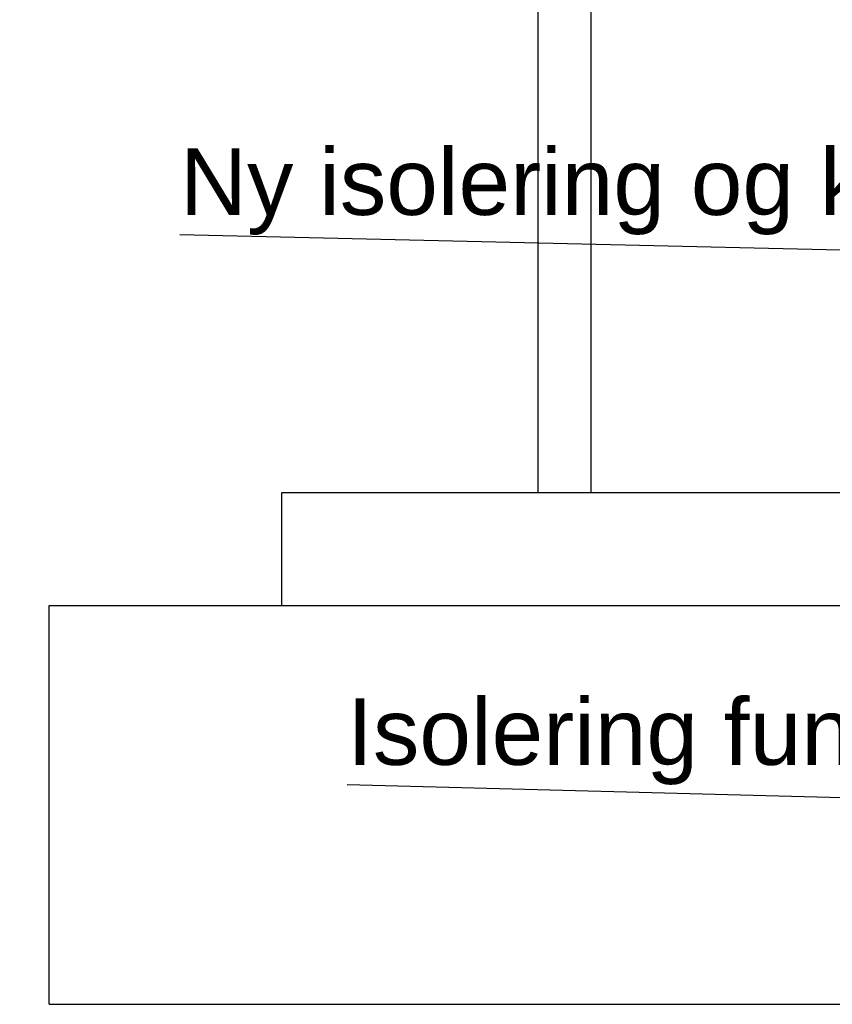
# Model space of a CAD drawing. Header units: millimetres. Extents: x -82116 to -57126, y -2070 to 13065.
# Tile 3 of 74: x -80107 to -78884, y 3050 to 4532. Entities that reach past the tile are written whole.
import ezdxf

# ---------------------------------------------------------------- set-up
doc = ezdxf.new("R2010")
doc.units = ezdxf.units.MM
doc.header["$LTSCALE"] = 0.5
doc.header["$MEASUREMENT"] = 0
doc.linetypes.add('PLINE', pattern=[0])
for name, color, linetype in [('222- Søyler (Nye konstruksjoner)', 7, 'Continuous'), ('252- Gulv på grunn_ bunnplate(Nye konstruksjoner)', 7, 'Continuous'), ('832- Tekst bygning(Nye konstruksjoner)', 7, 'Continuous')]:
    doc.layers.add(name, color=color, linetype=linetype)
doc.styles.add('GENERATED_STYLE_3', font='arial.ttf')
doc.dimstyles.new('GENERATED_STYLE__2', dxfattribs={"dimtxt": 0.18, "dimasz": 182.4, "dimexe": 0.18, "dimexo": 0.0625, "dimgap": 0, "dimtad": 0, "dimtih": 1, "dimtoh": 1, "dimdec": 4, "dimzin": 0, "dimdsep": 46, "dimcen": 0.09, "dimadec": 0, "dimazin": 0, "dimtfac": 1, "dimtdec": 4, "dimtmove": 0, "dimatfit": 3, "dimldrblk": 'ARROWHEAD_5', "dimfxl": 1, "dimtolj": 1, "dimtzin": 0, "dimarcsym": 0})

# ---------------------------------------------------------------- blocks, each defined once
blk = doc.blocks.new('ARROWHEAD_5')
at = {"linetype": 'Continuous'}
blk.add_hatch(color=256, dxfattribs=at).paths.add_polyline_path([(-1, 0.2679), (0, 0), (-1, -0.2679)])
blk.add_line((0, 0), (-1, 0), dxfattribs=at)

msp = doc.modelspace()

# ---------------------------------------------------------------- linework, layer by layer
at = {"layer": '222- Søyler (Nye konstruksjoner)', "linetype": 'PLINE'}
for p, q in [((-79327.2, 3820), (-79327.2, 6420)), ((-79247.2, 3820), (-79247.2, 6420))]:
    msp.add_line(p, q, dxfattribs=at)
at = {"layer": '252- Gulv på grunn_ bunnplate(Nye konstruksjoner)', "linetype": 'PLINE'}
for p, q in [((-79712.5, 3650), (-79712.5, 3820)), ((-79712.5, 3820), (-77926.2, 3820)), ((-80062.5, 3050), (-80062.5, 3650)), ((-80062.5, 3650), (-77926.2, 3650)), ((-80062.5, 3050), (-77892.2, 3050))]:
    msp.add_line(p, q, dxfattribs=at)

# ---------------------------------------------------------------- texts
at = {"layer": '832- Tekst bygning(Nye konstruksjoner)', "linetype": 'Continuous', "char_height": 100, "attachment_point": 7, "style": 'GENERATED_STYLE_3'}
for s, insert in [('\\A1;{\\pql;\\fArial|b0|i0|c0|p0;\\W1.000000;Ny isolering\\fArial|b0|i0|c0|p0;\\W1.000000; og kledning}', (-79865.9, 4207.8)), ('\\A1;{\\pql;\\fArial|b0|i0|c0|p0;\\W1.000000;Isolering fundament}', (-79614.4, 3380.2))]:
    msp.add_mtext(s, dxfattribs=dict(at, insert=insert))

# ---------------------------------------------------------------- leaders
at = {"layer": '832- Tekst bygning(Nye konstruksjoner)', "linetype": 'PLINE', "annotation_type": 0, "has_hookline": 1, "hookline_direction": 1}
for points, text_width in [([(-77877.2, 4162.4), (-79865.9, 4207.8)], 1461.8), ([(-77877.2, 3334.7), (-79614.4, 3380.2)], 1211.8)]:
    msp.add_leader(points, dimstyle='GENERATED_STYLE__2', dxfattribs=dict(at, text_width=text_width))

doc.saveas('drawing.dxf')
